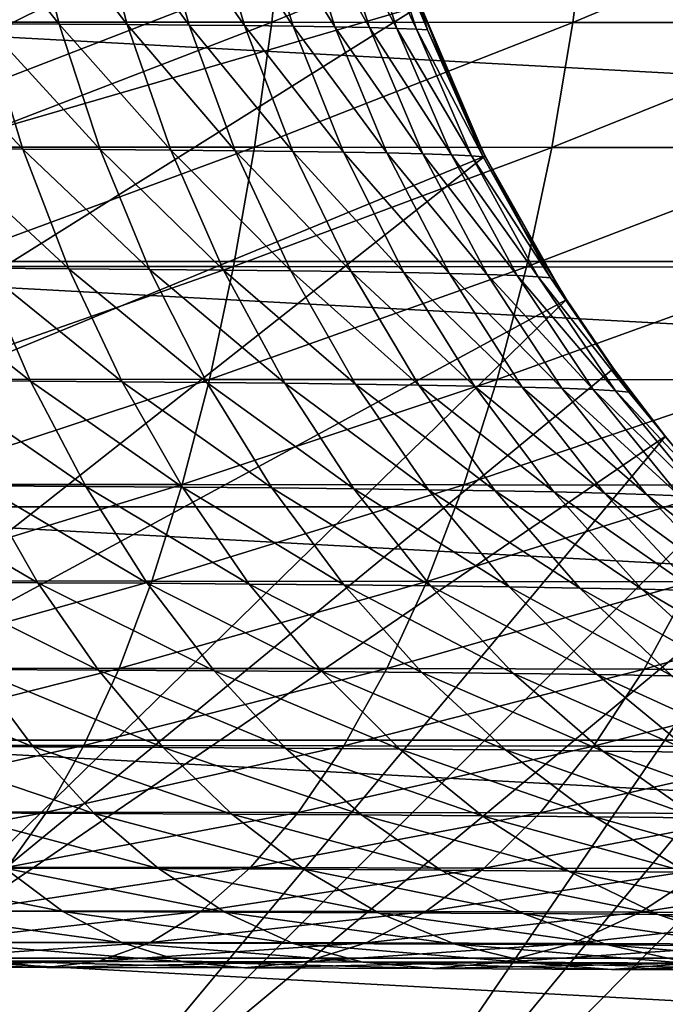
# Model space of a CAD drawing. Header units: metres. Extents: x -237 to 25, y -25 to 25.
# Tile 155 of 165: x -19 to -12, y -16 to -5. Entities that reach past the tile are written whole.
import ezdxf

# ---------------------------------------------------------------- set-up
doc = ezdxf.new("R2010")
doc.units = ezdxf.units.M
doc.layers.add('solid_10481232', color=7, linetype='CONTINUOUS')

msp = doc.modelspace()

# ---------------------------------------------------------------- linework, layer by layer
at = {"layer": 'solid_10481232'}
for points in [[(-24.795708, -5.457944, -145.689651), (-24.060247, -8.106834, -145.689651), (-15.05446, -3.697454, 140.945847)], [(-24.060247, -8.106834, -145.689651), (-14.823242, -4.536539, 140.945114), (-15.05446, -3.697454, 140.945847)], [(-19.352167, -4.185408, 152.294769), (-18.608789, -4.188621, 151.516541), (-18.275906, -5.529097, 151.818237)], [(-19.042759, -5.524855, 152.62001), (-19.352167, -4.185408, 152.294769), (-18.275906, -5.529097, 151.818237)], [(-19.183434, -4.173523, 184.559006), (-19.292192, -5.509167, 184.124802), (-15.9438, -4.174084, 183.622696)], [(-19.292192, -5.509167, 184.124802), (-16.083853, -5.509908, 183.19751), (-15.9438, -4.174084, 183.622696)], [(-18.608789, -4.188621, 151.516541), (-17.927687, -4.192213, 150.687088), (-17.573093, -5.533838, 150.963562)], [(-18.275906, -5.529097, 151.818237), (-18.608789, -4.188621, 151.516541), (-17.573093, -5.533838, 150.963562)], [(-17.927687, -4.192213, 150.687088), (-17.309795, -4.196184, 149.807846), (-16.935379, -5.53908, 150.057587)], [(-17.573093, -5.533838, 150.963562), (-17.927687, -4.192213, 150.687088), (-16.935379, -5.53908, 150.057587)], [(-17.309795, -4.196184, 149.807846), (-16.756895, -4.200533, 148.879578), (-16.364643, -5.544821, 149.101181)], [(-16.935379, -5.53908, 150.057587), (-17.309795, -4.196184, 149.807846), (-16.364643, -5.544821, 149.101181)], [(-16.756895, -4.200533, 148.879578), (-16.270811, -4.205262, 147.902924), (-15.862803, -5.551063, 148.0952)], [(-16.364643, -5.544821, 149.101181), (-16.756895, -4.200533, 148.879578), (-15.862803, -5.551063, 148.0952)], [(-16.270811, -4.205262, 147.902924), (-15.853366, -4.210369, 146.878601), (-15.431778, -5.557804, 147.040466)], [(-15.862803, -5.551063, 148.0952), (-16.270811, -4.205262, 147.902924), (-15.431778, -5.557804, 147.040466)], [(-15.9438, -4.174084, 183.622696), (-16.083853, -5.509908, 183.19751), (-12.806839, -4.175025, 182.464355)], [(-16.083853, -5.509908, 183.19751), (-12.977654, -5.511149, 182.050461), (-12.806839, -4.175025, 182.464355)], [(-15.853366, -4.210369, 146.878601), (-15.506557, -4.215855, 145.807144), (-15.073657, -5.565046, 145.937729)], [(-15.431778, -5.557804, 147.040466), (-15.853366, -4.210369, 146.878601), (-15.073657, -5.565046, 145.937729)], [(-15.506557, -4.215855, 145.807144), (-15.234032, -4.221719, 144.687927), (-14.792128, -5.572788, 144.78653)], [(-15.073657, -5.565046, 145.937729), (-15.506557, -4.215855, 145.807144), (-14.792128, -5.572788, 144.78653)], [(-15.234032, -4.221719, 144.687927), (-15.040338, -4.227963, 143.519608), (-14.59175, -5.581029, 143.58577)], [(-14.792128, -5.572788, 144.78653), (-15.234032, -4.221719, 144.687927), (-14.59175, -5.581029, 143.58577)], [(-15.040338, -4.227963, 143.519608), (-14.930032, -4.234586, 142.300888), (-14.477095, -5.589771, 142.334366)], [(-14.59175, -5.581029, 143.58577), (-15.040338, -4.227963, 143.519608), (-14.477095, -5.589771, 142.334366)], [(-14.477095, -5.589771, 142.334366), (-14.930032, -4.234586, 142.300888), (-14.550455, -5.337821, 141.071518)], [(-12.806839, -4.175025, 182.464355), (-12.977654, -5.511149, 182.050461), (-9.784709, -4.176343, 181.091232)], [(-12.977654, -5.511149, 182.050461), (-9.985538, -5.51289, 180.690857), (-9.784709, -4.176343, 181.091232)], [(-24.060247, -8.106834, -145.689651), (-14.553463, -5.339138, 140.944183), (-14.823242, -4.536539, 140.945114)], [(24.511478, -5.353465, -146), (23.78537, -7.976997, -146), (-24.511305, -5.354273, -146)], [(23.78537, -7.976997, -146), (-23.785091, -7.977859, -146), (-24.511305, -5.354273, -146)], [(-24.060247, -8.106834, -145.689651), (-23.042702, -10.660683, -145.689651), (-14.553463, -5.339138, 140.944183)], [(-23.042702, -10.660683, -145.689651), (-13.885902, -6.891564, 140.942078), (-14.553463, -5.339138, 140.944183)], [(-13.885902, -6.891564, 140.942078), (-14.550455, -5.337821, 141.071518), (-14.553463, -5.339138, 140.944183)], [(-14.477095, -5.589771, 142.334366), (-14.550455, -5.337821, 141.071518), (-14.239843, -6.118575, 141.072067)], [(-13.885902, -6.891564, 140.942078), (-14.239843, -6.118575, 141.072067), (-14.550455, -5.337821, 141.071518)], [(-19.873379, -5.521114, 153.366592), (-19.042759, -5.524855, 152.62001), (-18.649487, -6.817146, 153.033401)], [(-19.511999, -6.81253, 153.807632), (-19.873379, -5.521114, 153.366592), (-18.649487, -6.817146, 153.033401)], [(-19.292192, -5.509167, 184.124802), (-19.430433, -6.797788, 183.572891), (-16.083853, -5.509908, 183.19751)], [(-19.430433, -6.797788, 183.572891), (-16.261866, -6.798703, 182.657074), (-16.083853, -5.509908, 183.19751)], [(-19.042759, -5.524855, 152.62001), (-18.275906, -5.529097, 151.818237), (-17.852795, -6.82238, 152.201721)], [(-18.649487, -6.817146, 153.033401), (-19.042759, -5.524855, 152.62001), (-17.852795, -6.82238, 152.201721)], [(-18.275906, -5.529097, 151.818237), (-17.573093, -5.533838, 150.963562), (-17.122387, -6.82823, 151.314987)], [(-17.852795, -6.82238, 152.201721), (-18.275906, -5.529097, 151.818237), (-17.122387, -6.82823, 151.314987)], [(-17.573093, -5.533838, 150.963562), (-16.935379, -5.53908, 150.057587), (-16.459478, -6.834698, 150.375015)], [(-17.122387, -6.82823, 151.314987), (-17.573093, -5.533838, 150.963562), (-16.459478, -6.834698, 150.375015)], [(-16.935379, -5.53908, 150.057587), (-16.364643, -5.544821, 149.101181), (-15.866071, -6.841783, 149.382858)], [(-16.459478, -6.834698, 150.375015), (-16.935379, -5.53908, 150.057587), (-15.866071, -6.841783, 149.382858)], [(-16.364643, -5.544821, 149.101181), (-15.862803, -5.551063, 148.0952), (-15.344204, -6.849484, 148.339569)], [(-15.866071, -6.841783, 149.382858), (-16.364643, -5.544821, 149.101181), (-15.344204, -6.849484, 148.339569)], [(-16.083853, -5.509908, 183.19751), (-16.261866, -6.798703, 182.657074), (-12.977654, -5.511149, 182.050461)], [(-16.261866, -6.798703, 182.657074), (-13.194769, -6.800234, 181.524368), (-12.977654, -5.511149, 182.050461)], [(-15.862803, -5.551063, 148.0952), (-15.431778, -5.557804, 147.040466), (-14.895919, -6.857802, 147.246216)], [(-15.344204, -6.849484, 148.339569), (-15.862803, -5.551063, 148.0952), (-14.895919, -6.857802, 147.246216)], [(-15.431778, -5.557804, 147.040466), (-15.073657, -5.565046, 145.937729), (-14.52342, -6.866738, 146.103714)], [(-14.895919, -6.857802, 147.246216), (-15.431778, -5.557804, 147.040466), (-14.52342, -6.866738, 146.103714)], [(-15.073657, -5.565046, 145.937729), (-14.792128, -5.572788, 144.78653), (-14.230447, -6.87629, 144.911865)], [(-14.52342, -6.866738, 146.103714), (-15.073657, -5.565046, 145.937729), (-14.230447, -6.87629, 144.911865)], [(-14.792128, -5.572788, 144.78653), (-14.59175, -5.581029, 143.58577), (-14.021574, -6.88646, 143.669876)], [(-14.230447, -6.87629, 144.911865), (-14.792128, -5.572788, 144.78653), (-14.021574, -6.88646, 143.669876)], [(-14.59175, -5.581029, 143.58577), (-14.477095, -5.589771, 142.334366), (-13.901389, -6.897247, 142.376907)], [(-14.021574, -6.88646, 143.669876), (-14.59175, -5.581029, 143.58577), (-13.901389, -6.897247, 142.376907)], [(-12.977654, -5.511149, 182.050461), (-13.194769, -6.800234, 181.524368), (-9.985538, -5.51289, 180.690857)], [(-13.194769, -6.800234, 181.524368), (-10.240803, -6.802382, 180.181946), (-9.985538, -5.51289, 180.690857)], [(-14.477095, -5.589771, 142.334366), (-14.239843, -6.118575, 141.072067), (-13.883026, -6.889932, 141.072693)], [(-13.901389, -6.897247, 142.376907), (-14.477095, -5.589771, 142.334366), (-13.883026, -6.889932, 141.072693)], [(-13.885902, -6.891564, 140.942078), (-13.883026, -6.889932, 141.072693), (-14.239843, -6.118575, 141.072067)], [(-19.430433, -6.797788, 183.572891), (-19.596983, -8.028411, 182.907974), (-16.261866, -6.798703, 182.657074)], [(-19.596983, -8.028411, 182.907974), (-16.476334, -8.029491, 182.005966), (-16.261866, -6.798703, 182.657074)], [(-16.261866, -6.798703, 182.657074), (-16.476334, -8.029491, 182.005966), (-13.194769, -6.800234, 181.524368)], [(-16.476334, -8.029491, 182.005966), (-13.456344, -8.0313, 180.890549), (-13.194769, -6.800234, 181.524368)], [(-13.194769, -6.800234, 181.524368), (-13.456344, -8.0313, 180.890549), (-10.240803, -6.802382, 180.181946)], [(-23.042702, -10.660683, -145.689651), (-21.754999, -13.08955, -145.689651), (-13.885902, -6.891564, 140.942078)], [(-21.754999, -13.08955, -145.689651), (-13.047219, -8.371655, 140.939651), (-13.885902, -6.891564, 140.942078)], [(-19.511999, -6.81253, 153.807632), (-18.649487, -6.817146, 153.033401), (-18.17568, -8.051273, 153.531448)], [(-19.076616, -8.045821, 154.338989), (-19.511999, -6.81253, 153.807632), (-18.17568, -8.051273, 153.531448)], [(-18.649487, -6.817146, 153.033401), (-17.852795, -6.82238, 152.201721), (-17.34304, -8.057455, 152.663712)], [(-18.17568, -8.051273, 153.531448), (-18.649487, -6.817146, 153.033401), (-17.34304, -8.057455, 152.663712)], [(-17.852795, -6.82238, 152.201721), (-17.122387, -6.82823, 151.314987), (-16.579388, -8.064364, 151.738388)], [(-17.34304, -8.057455, 152.663712), (-17.852795, -6.82238, 152.201721), (-16.579388, -8.064364, 151.738388)], [(-17.122387, -6.82823, 151.314987), (-16.459478, -6.834698, 150.375015), (-15.886125, -8.072002, 150.757446)], [(-16.579388, -8.064364, 151.738388), (-17.122387, -6.82823, 151.314987), (-15.886125, -8.072002, 150.757446)], [(-16.459478, -6.834698, 150.375015), (-15.866071, -6.841783, 149.382858), (-15.265402, -8.08037, 149.722214)], [(-15.886125, -8.072002, 150.757446), (-16.459478, -6.834698, 150.375015), (-15.265402, -8.08037, 149.722214)], [(-15.866071, -6.841783, 149.382858), (-15.344204, -6.849484, 148.339569), (-14.719406, -8.089465, 148.634003)], [(-15.265402, -8.08037, 149.722214), (-15.866071, -6.841783, 149.382858), (-14.719406, -8.089465, 148.634003)], [(-15.344204, -6.849484, 148.339569), (-14.895919, -6.857802, 147.246216), (-14.250327, -8.09929, 147.494095)], [(-14.719406, -8.089465, 148.634003), (-15.344204, -6.849484, 148.339569), (-14.250327, -8.09929, 147.494095)], [(-14.895919, -6.857802, 147.246216), (-14.52342, -6.866738, 146.103714), (-13.860507, -8.109843, 146.30368)], [(-14.250327, -8.09929, 147.494095), (-14.895919, -6.857802, 147.246216), (-13.860507, -8.109843, 146.30368)], [(-14.52342, -6.866738, 146.103714), (-14.230447, -6.87629, 144.911865), (-13.553745, -8.121125, 145.062866)], [(-13.860507, -8.109843, 146.30368), (-14.52342, -6.866738, 146.103714), (-13.553745, -8.121125, 145.062866)], [(-14.230447, -6.87629, 144.911865), (-14.021574, -6.88646, 143.669876), (-13.334639, -8.133136, 143.771194)], [(-13.553745, -8.121125, 145.062866), (-14.230447, -6.87629, 144.911865), (-13.334639, -8.133136, 143.771194)], [(-14.021574, -6.88646, 143.669876), (-13.901389, -6.897247, 142.376907), (-13.207792, -8.145875, 142.428177)], [(-13.334639, -8.133136, 143.771194), (-14.021574, -6.88646, 143.669876), (-13.207792, -8.145875, 142.428177)], [(-13.901389, -6.897247, 142.376907), (-13.883026, -6.889932, 141.072693), (-13.484308, -7.64081, 141.073349)], [(-13.207792, -8.145875, 142.428177), (-13.901389, -6.897247, 142.376907), (-13.484308, -7.64081, 141.073349)], [(-13.047219, -8.371655, 140.939651), (-13.883026, -6.889932, 141.072693), (-13.885902, -6.891564, 140.942078)], [(-13.047219, -8.371655, 140.939651), (-13.484308, -7.64081, 141.073349), (-13.883026, -6.889932, 141.072693)], [(-13.456344, -8.0313, 180.890549), (-10.54834, -8.033837, 179.568817), (-10.240803, -6.802382, 180.181946)], [(-13.207792, -8.145875, 142.428177), (-13.484308, -7.64081, 141.073349), (-13.044467, -8.36969, 141.074005)], [(-13.047219, -8.371655, 140.939651), (-13.044467, -8.36969, 141.074005), (-13.484308, -7.64081, 141.073349)], [(23.78537, -7.976997, -146), (22.783834, -10.50605, -146), (-23.785091, -7.977859, -146)], [(22.783834, -10.50605, -146), (-22.783457, -10.506869, -146), (-23.785091, -7.977859, -146)], [(-20.045185, -8.041098, 155.083694), (-19.076616, -8.045821, 154.338989), (-18.571022, -9.210504, 154.956039)], [(-19.586823, -9.205097, 155.736053), (-20.045185, -8.041098, 155.083694), (-18.571022, -9.210504, 154.956039)], [(-19.596983, -8.028411, 182.907974), (-19.790388, -9.190574, 182.135834), (-16.476334, -8.029491, 182.005966)], [(-19.790388, -9.190574, 182.135834), (-16.725386, -9.19181, 181.249863), (-16.476334, -8.029491, 182.005966)], [(-19.076616, -8.045821, 154.338989), (-18.17568, -8.051273, 153.531448), (-17.625465, -9.216745, 154.109818)], [(-18.571022, -9.210504, 154.956039), (-19.076616, -8.045821, 154.338989), (-17.625465, -9.216745, 154.109818)], [(-18.17568, -8.051273, 153.531448), (-17.34304, -8.057455, 152.663712), (-16.751081, -9.223821, 153.200226)], [(-17.625465, -9.216745, 154.109818), (-18.17568, -8.051273, 153.531448), (-16.751081, -9.223821, 153.200226)], [(-17.34304, -8.057455, 152.663712), (-16.579388, -8.064364, 151.738388), (-15.948823, -9.23173, 152.230042)], [(-16.751081, -9.223821, 153.200226), (-17.34304, -8.057455, 152.663712), (-15.948823, -9.23173, 152.230042)], [(-16.476334, -8.029491, 182.005966), (-16.725386, -9.19181, 181.249863), (-13.456344, -8.0313, 180.890549)], [(-16.725386, -9.19181, 181.249863), (-13.7601, -9.19388, 180.15451), (-13.456344, -8.0313, 180.890549)], [(-16.579388, -8.064364, 151.738388), (-15.886125, -8.072002, 150.757446), (-15.22031, -9.240475, 151.201538)], [(-15.948823, -9.23173, 152.230042), (-16.579388, -8.064364, 151.738388), (-15.22031, -9.240475, 151.201538)], [(-15.886125, -8.072002, 150.757446), (-15.265402, -8.08037, 149.722214), (-14.567867, -9.250053, 150.116287)], [(-15.22031, -9.240475, 151.201538), (-15.886125, -8.072002, 150.757446), (-14.567867, -9.250053, 150.116287)], [(-15.265402, -8.08037, 149.722214), (-14.719406, -8.089465, 148.634003), (-13.993854, -9.260466, 148.975906)], [(-14.567867, -9.250053, 150.116287), (-15.265402, -8.08037, 149.722214), (-13.993854, -9.260466, 148.975906)], [(-14.719406, -8.089465, 148.634003), (-14.250327, -8.09929, 147.494095), (-13.500627, -9.271712, 147.781952)], [(-13.993854, -9.260466, 148.975906), (-14.719406, -8.089465, 148.634003), (-13.500627, -9.271712, 147.781952)], [(-14.250327, -8.09929, 147.494095), (-13.860507, -8.109843, 146.30368), (-13.090692, -9.283792, 146.535889)], [(-13.500627, -9.271712, 147.781952), (-14.250327, -8.09929, 147.494095), (-13.090692, -9.283792, 146.535889)], [(-13.860507, -8.109843, 146.30368), (-13.553745, -8.121125, 145.062866), (-12.767918, -9.296708, 145.23822)], [(-13.090692, -9.283792, 146.535889), (-13.860507, -8.109843, 146.30368), (-12.767918, -9.296708, 145.23822)], [(-13.456344, -8.0313, 180.890549), (-13.7601, -9.19388, 180.15451), (-10.54834, -8.033837, 179.568817)], [(-13.7601, -9.19388, 180.15451), (-10.90547, -9.196785, 178.856827), (-10.54834, -8.033837, 179.568817)], [(-13.553745, -8.121125, 145.062866), (-13.334639, -8.133136, 143.771194), (-12.536926, -9.310457, 143.888855)], [(-12.767918, -9.296708, 145.23822), (-13.553745, -8.121125, 145.062866), (-12.536926, -9.310457, 143.888855)], [(-13.334639, -8.133136, 143.771194), (-13.207792, -8.145875, 142.428177), (-12.402345, -9.325041, 142.487717)], [(-12.536926, -9.310457, 143.888855), (-13.334639, -8.133136, 143.771194), (-12.402345, -9.325041, 142.487717)], [(-13.207792, -8.145875, 142.428177), (-13.044467, -8.36969, 141.074005), (-12.559366, -9.081529, 141.074722)], [(-12.402345, -9.325041, 142.487717), (-13.207792, -8.145875, 142.428177), (-12.559366, -9.081529, 141.074722)], [(-21.754999, -13.08955, -145.689651), (-20.212238, -15.364952, -145.689651), (-13.047219, -8.371655, 140.939651)], [(-20.212238, -15.364952, -145.689651), (-12.561985, -9.083634, 140.938385), (-13.047219, -8.371655, 140.939651)], [(-12.561985, -9.083634, 140.938385), (-13.044467, -8.36969, 141.074005), (-13.047219, -8.371655, 140.939651)], [(-12.561985, -9.083634, 140.938385), (-12.559366, -9.081529, 141.074722), (-13.044467, -8.36969, 141.074005)], [(-20.212238, -15.364952, -145.689651), (-12.025955, -9.78231, 140.937164), (-12.561985, -9.083634, 140.938385)], [(-12.025955, -9.78231, 140.937164), (-12.559366, -9.081529, 141.074722), (-12.561985, -9.083634, 140.938385)], [(-12.402345, -9.325041, 142.487717), (-12.559366, -9.081529, 141.074722), (-12.023408, -9.780006, 141.075531)], [(-12.025955, -9.78231, 140.937164), (-12.023408, -9.780006, 141.075531), (-12.559366, -9.081529, 141.074722)], [(-19.790388, -9.190574, 182.135834), (-20.009048, -10.274258, 181.262863), (-16.725386, -9.19181, 181.249863)], [(-20.009048, -10.274258, 181.262863), (-17.006956, -10.27564, 180.395035), (-16.725386, -9.19181, 181.249863)], [(-19.586823, -9.205097, 155.736053), (-18.571022, -9.210504, 154.956039), (-17.999414, -10.296538, 155.653656)], [(-19.068613, -10.290493, 156.473572), (-19.586823, -9.205097, 155.736053), (-17.999414, -10.296538, 155.653656)], [(-18.571022, -9.210504, 154.956039), (-17.625465, -9.216745, 154.109818), (-17.00341, -10.303515, 154.763702)], [(-17.999414, -10.296538, 155.653656), (-18.571022, -9.210504, 154.956039), (-17.00341, -10.303515, 154.763702)], [(-17.625465, -9.216745, 154.109818), (-16.751081, -9.223821, 153.200226), (-16.081831, -10.311425, 153.806778)], [(-17.00341, -10.303515, 154.763702), (-17.625465, -9.216745, 154.109818), (-16.081831, -10.311425, 153.806778)], [(-16.725386, -9.19181, 181.249863), (-17.006956, -10.27564, 180.395035), (-13.7601, -9.19388, 180.15451)], [(-17.006956, -10.27564, 180.395035), (-14.103519, -10.277954, 179.322388), (-13.7601, -9.19388, 180.15451)], [(-16.751081, -9.223821, 153.200226), (-15.948823, -9.23173, 152.230042), (-15.235926, -10.320268, 152.785904)], [(-16.081831, -10.311425, 153.806778), (-16.751081, -9.223821, 153.200226), (-15.235926, -10.320268, 152.785904)], [(-15.948823, -9.23173, 152.230042), (-15.22031, -9.240475, 151.201538), (-14.467561, -10.330043, 151.703613)], [(-15.235926, -10.320268, 152.785904), (-15.948823, -9.23173, 152.230042), (-14.467561, -10.330043, 151.703613)], [(-13.7601, -9.19388, 180.15451), (-14.103519, -10.277954, 179.322388), (-10.90547, -9.196785, 178.856827)], [(-14.103519, -10.277954, 179.322388), (-11.309231, -10.281201, 178.05188), (-10.90547, -9.196785, 178.856827)], [(-15.22031, -9.240475, 151.201538), (-14.567867, -9.250053, 150.116287), (-13.779257, -10.340751, 150.561829)], [(-14.467561, -10.330043, 151.703613), (-15.22031, -9.240475, 151.201538), (-13.779257, -10.340751, 150.561829)], [(-14.567867, -9.250053, 150.116287), (-13.993854, -9.260466, 148.975906), (-13.173566, -10.35239, 149.362457)], [(-13.779257, -10.340751, 150.561829), (-14.567867, -9.250053, 150.116287), (-13.173566, -10.35239, 149.362457)], [(-13.993854, -9.260466, 148.975906), (-13.500627, -9.271712, 147.781952), (-12.653038, -10.364964, 148.107376)], [(-13.173566, -10.35239, 149.362457), (-13.993854, -9.260466, 148.975906), (-12.653038, -10.364964, 148.107376)], [(-13.500627, -9.271712, 147.781952), (-13.090692, -9.283792, 146.535889), (-12.220361, -10.378469, 146.798431)], [(-12.653038, -10.364964, 148.107376), (-13.500627, -9.271712, 147.781952), (-12.220361, -10.378469, 146.798431)], [(-13.090692, -9.283792, 146.535889), (-12.767918, -9.296708, 145.23822), (-11.879485, -10.392906, 145.436478)], [(-12.220361, -10.378469, 146.798431), (-13.090692, -9.283792, 146.535889), (-11.879485, -10.392906, 145.436478)], [(-12.767918, -9.296708, 145.23822), (-12.536926, -9.310457, 143.888855), (-11.635057, -10.408277, 144.021881)], [(-11.879485, -10.392906, 145.436478), (-12.767918, -9.296708, 145.23822), (-11.635057, -10.408277, 144.021881)], [(-12.536926, -9.310457, 143.888855), (-12.402345, -9.325041, 142.487717), (-11.49173, -10.42458, 142.555023)], [(-11.635057, -10.408277, 144.021881), (-12.536926, -9.310457, 143.888855), (-11.49173, -10.42458, 142.555023)], [(-11.49173, -10.42458, 142.555023), (-12.402345, -9.325041, 142.487717), (-12.023408, -9.780006, 141.075531)], [(-20.212238, -15.364952, -145.689651), (-18.432512, -17.460207, -145.689651), (-12.025955, -9.78231, 140.937164)], [(-18.432512, -17.460207, -145.689651), (-11.437198, -10.464656, 140.935944), (-12.025955, -9.78231, 140.937164)], [(-11.437198, -10.464656, 140.935944), (-12.023408, -9.780006, 141.075531), (-12.025955, -9.78231, 140.937164)], [(-20.009048, -10.274258, 181.262863), (-20.251043, -11.270379, 180.296738), (-17.006956, -10.27564, 180.395035)], [(-20.251043, -11.270379, 180.296738), (-17.318577, -11.271895, 179.448975), (-17.006956, -10.27564, 180.395035)], [(-20.209785, -10.28538, 157.220398), (-19.068613, -10.290493, 156.473572), (-18.4951, -11.288189, 157.28981)], [(-19.698305, -11.282581, 158.076309), (-20.209785, -10.28538, 157.220398), (-18.4951, -11.288189, 157.28981)], [(-19.068613, -10.290493, 156.473572), (-17.999414, -10.296538, 155.653656), (-17.366802, -11.29482, 156.42572)], [(-18.4951, -11.288189, 157.28981), (-19.068613, -10.290493, 156.473572), (-17.366802, -11.29482, 156.42572)], [(-17.999414, -10.296538, 155.653656), (-17.00341, -10.303515, 154.763702), (-16.31497, -11.302474, 155.487366)], [(-17.366802, -11.29482, 156.42572), (-17.999414, -10.296538, 155.653656), (-16.31497, -11.302474, 155.487366)], [(-17.006956, -10.27564, 180.395035), (-17.318577, -11.271895, 179.448975), (-14.103519, -10.277954, 179.322388)], [(-17.318577, -11.271895, 179.448975), (-14.483588, -11.274434, 178.401443), (-14.103519, -10.277954, 179.322388)], [(-17.00341, -10.303515, 154.763702), (-16.081831, -10.311425, 153.806778), (-15.341158, -11.311151, 154.478058)], [(-16.31497, -11.302474, 155.487366), (-17.00341, -10.303515, 154.763702), (-15.341158, -11.311151, 154.478058)], [(-16.081831, -10.311425, 153.806778), (-15.235926, -10.320268, 152.785904), (-14.446946, -11.32085, 153.401093)], [(-15.341158, -11.311151, 154.478058), (-16.081831, -10.311425, 153.806778), (-14.446946, -11.32085, 153.401093)], [(-15.235926, -10.320268, 152.785904), (-14.467561, -10.330043, 151.703613), (-13.634477, -11.331573, 152.259293)], [(-14.446946, -11.32085, 153.401093), (-15.235926, -10.320268, 152.785904), (-13.634477, -11.331573, 152.259293)], [(-14.103519, -10.277954, 179.322388), (-14.483588, -11.274434, 178.401443), (-11.309231, -10.281201, 178.05188)], [(-14.483588, -11.274434, 178.401443), (-11.756082, -11.277996, 177.161011), (-11.309231, -10.281201, 178.05188)], [(-14.467561, -10.330043, 151.703613), (-13.779257, -10.340751, 150.561829), (-12.906485, -11.343319, 151.054916)], [(-13.634477, -11.331573, 152.259293), (-14.467561, -10.330043, 151.703613), (-12.906485, -11.343319, 151.054916)], [(-13.779257, -10.340751, 150.561829), (-13.173566, -10.35239, 149.362457), (-12.265736, -11.356088, 149.790253)], [(-12.906485, -11.343319, 151.054916), (-13.779257, -10.340751, 150.561829), (-12.265736, -11.356088, 149.790253)], [(-13.173566, -10.35239, 149.362457), (-12.653038, -10.364964, 148.107376), (-11.714993, -11.36988, 148.467545)], [(-12.265736, -11.356088, 149.790253), (-13.173566, -10.35239, 149.362457), (-11.714993, -11.36988, 148.467545)], [(-12.653038, -10.364964, 148.107376), (-12.220361, -10.378469, 146.798431), (-11.257147, -11.384694, 147.088989)], [(-11.714993, -11.36988, 148.467545), (-12.653038, -10.364964, 148.107376), (-11.257147, -11.384694, 147.088989)], [(-12.220361, -10.378469, 146.798431), (-11.879485, -10.392906, 145.436478), (-10.896238, -11.400532, 145.655884)], [(-11.257147, -11.384694, 147.088989), (-12.220361, -10.378469, 146.798431), (-10.896238, -11.400532, 145.655884)], [(22.783834, -10.50605, -146), (21.510923, -12.911892, -146), (-22.783457, -10.506869, -146)], [(21.510923, -12.911892, -146), (-21.510468, -12.912657, -146), (-22.783457, -10.506869, -146)], [(-18.432512, -17.460207, -145.689651), (-10.801735, -11.119456, 140.934738), (-11.437198, -10.464656, 140.935944)], [(-18.432512, -17.460207, -145.689651), (-16.436682, -19.350758, -145.689651), (-10.801735, -11.119456, 140.934738)], [(-16.436682, -19.350758, -145.689651), (-10.128137, -11.736349, 140.933563), (-10.801735, -11.119456, 140.934738)], [(-20.251043, -11.270379, 180.296738), (-20.51436, -12.170236, 179.245483), (-17.318577, -11.271895, 179.448975)], [(-20.51436, -12.170236, 179.245483), (-17.657652, -12.171873, 178.419556), (-17.318577, -11.271895, 179.448975)], [(-19.698305, -11.282581, 158.076309), (-18.4951, -11.288189, 157.28981), (-17.871058, -12.189468, 158.177963)], [(-19.141764, -12.183413, 159.007629), (-19.698305, -11.282581, 158.076309), (-17.871058, -12.189468, 158.177963)], [(-18.4951, -11.288189, 157.28981), (-17.366802, -11.29482, 156.42572), (-16.678455, -12.196629, 157.265823)], [(-17.871058, -12.189468, 158.177963), (-18.4951, -11.288189, 157.28981), (-16.678455, -12.196629, 157.265823)], [(-17.318577, -11.271895, 179.448975), (-17.657652, -12.171873, 178.419556), (-14.483588, -11.274434, 178.401443)], [(-17.657652, -12.171873, 178.419556), (-14.897142, -12.174615, 177.399368), (-14.483588, -11.274434, 178.401443)], [(-17.366802, -11.29482, 156.42572), (-16.31497, -11.302474, 155.487366), (-15.565873, -12.204893, 156.274796)], [(-16.678455, -12.196629, 157.265823), (-17.366802, -11.29482, 156.42572), (-15.565873, -12.204893, 156.274796)], [(-16.31497, -11.302474, 155.487366), (-15.341158, -11.311151, 154.478058), (-14.535228, -12.214263, 155.208496)], [(-15.565873, -12.204893, 156.274796), (-16.31497, -11.302474, 155.487366), (-14.535228, -12.214263, 155.208496)], [(-15.341158, -11.311151, 154.478058), (-14.446946, -11.32085, 153.401093), (-13.588455, -12.224737, 154.07048)], [(-14.535228, -12.214263, 155.208496), (-15.341158, -11.311151, 154.478058), (-13.588455, -12.224737, 154.07048)], [(-14.483588, -11.274434, 178.401443), (-14.897142, -12.174615, 177.399368), (-11.756082, -11.277996, 177.161011)], [(-14.897142, -12.174615, 177.399368), (-12.242302, -12.178461, 176.191666), (-11.756082, -11.277996, 177.161011)], [(-14.446946, -11.32085, 153.401093), (-13.634477, -11.331573, 152.259293), (-12.727994, -12.236316, 152.863907)], [(-13.588455, -12.224737, 154.07048), (-14.446946, -11.32085, 153.401093), (-12.727994, -12.236316, 152.863907)], [(-13.634477, -11.331573, 152.259293), (-12.906485, -11.343319, 151.054916), (-11.956818, -12.249, 151.591446)], [(-12.727994, -12.236316, 152.863907), (-13.634477, -11.331573, 152.259293), (-11.956818, -12.249, 151.591446)], [(-12.906485, -11.343319, 151.054916), (-12.265736, -11.356088, 149.790253), (-11.277922, -12.262788, 150.255737)], [(-11.956818, -12.249, 151.591446), (-12.906485, -11.343319, 151.054916), (-11.277922, -12.262788, 150.255737)], [(-12.265736, -11.356088, 149.790253), (-11.714993, -11.36988, 148.467545), (-10.694304, -12.27768, 148.859451)], [(-11.277922, -12.262788, 150.255737), (-12.265736, -11.356088, 149.790253), (-10.694304, -12.27768, 148.859451)], [(-11.756082, -11.277996, 177.161011), (-12.242302, -12.178461, 176.191666), (-9.146061, -11.282581, 175.734543)], [(-12.242302, -12.178461, 176.191666), (-9.702603, -12.183413, 174.803223), (-9.146061, -11.282581, 175.734543)], [(-16.436682, -19.350758, -145.689651), (-9.424896, -12.308275, 140.932404), (-10.128137, -11.736349, 140.933563)], [(-20.51436, -12.170236, 179.245483), (-20.796709, -12.966365, 178.11824), (-17.657652, -12.171873, 178.419556)], [(-20.796709, -12.966365, 178.11824), (-18.021238, -12.968109, 177.315735), (-17.657652, -12.171873, 178.419556)], [(-20.488766, -12.178461, 159.751114), (-19.141764, -12.183413, 159.007629), (-18.544989, -12.980403, 160.006287)], [(-19.967398, -12.975128, 160.790543), (-20.488766, -12.178461, 159.751114), (-18.544989, -12.980403, 160.006287)], [(-17.657652, -12.171873, 178.419556), (-18.021238, -12.968109, 177.315735), (-14.897142, -12.174615, 177.399368)], [(-18.021238, -12.968109, 177.315735), (-15.340591, -12.97103, 176.324844), (-14.897142, -12.174615, 177.399368)], [(-14.897142, -12.174615, 177.399368), (-15.340591, -12.97103, 176.324844), (-12.242302, -12.178461, 176.191666)], [(-15.340591, -12.97103, 176.324844), (-12.76367, -12.975128, 175.152237), (-12.242302, -12.178461, 176.191666)], [(-12.242302, -12.178461, 176.191666), (-12.76367, -12.975128, 175.152237), (-9.702603, -12.183413, 174.803223)], [(-19.141764, -12.183413, 159.007629), (-17.871058, -12.189468, 158.177963), (-17.201904, -12.986855, 159.13031)], [(-18.544989, -12.980403, 160.006287), (-19.141764, -12.183413, 159.007629), (-17.201904, -12.986855, 159.13031)], [(-17.871058, -12.189468, 158.177963), (-16.678455, -12.196629, 157.265823), (-15.94035, -12.994483, 158.166641)], [(-17.201904, -12.986855, 159.13031), (-17.871058, -12.189468, 158.177963), (-15.94035, -12.994483, 158.166641)], [(-16.678455, -12.196629, 157.265823), (-15.565873, -12.204893, 156.274796), (-14.762627, -13.003289, 157.119141)], [(-15.94035, -12.994483, 158.166641), (-16.678455, -12.196629, 157.265823), (-14.762627, -13.003289, 157.119141)], [(-15.565873, -12.204893, 156.274796), (-14.535228, -12.214263, 155.208496), (-13.67104, -13.013271, 155.991714)], [(-14.762627, -13.003289, 157.119141), (-15.565873, -12.204893, 156.274796), (-13.67104, -13.013271, 155.991714)], [(-14.535228, -12.214263, 155.208496), (-13.588455, -12.224737, 154.07048), (-12.667905, -13.024431, 154.788254)], [(-13.67104, -13.013271, 155.991714), (-14.535228, -12.214263, 155.208496), (-12.667905, -13.024431, 154.788254)], [(-13.588455, -12.224737, 154.07048), (-12.727994, -12.236316, 152.863907), (-11.755984, -13.036767, 153.512238)], [(-12.667905, -13.024431, 154.788254), (-13.588455, -12.224737, 154.07048), (-11.755984, -13.036767, 153.512238)], [(-12.76367, -12.975128, 175.152237), (-10.299377, -12.980403, 173.804581), (-9.702603, -12.183413, 174.803223)], [(-12.727994, -12.236316, 152.863907), (-11.956818, -12.249, 151.591446), (-10.938501, -13.050281, 152.166763)], [(-11.755984, -13.036767, 153.512238), (-12.727994, -12.236316, 152.863907), (-10.938501, -13.050281, 152.166763)], [(-16.436682, -19.350758, -145.689651), (-14.248144, -21.014441, -145.689651), (-9.424896, -12.308275, 140.932404)], [(-14.248144, -21.014441, -145.689651), (-8.690988, -12.837066, 140.931259), (-9.424896, -12.308275, 140.932404)], [(-14.248144, -21.014441, -145.689651), (-11.89256, -22.431747, -145.689651), (-8.690988, -12.837066, 140.931259)], [(21.510923, -12.911892, -146), (19.991009, -15.160204, -146), (-21.510468, -12.912657, -146)], [(19.991009, -15.160204, -146), (-19.990479, -15.160904, -146), (-21.510468, -12.912657, -146)], [(-20.796709, -12.966365, 178.11824), (-21.095711, -13.651788, 176.92453), (-18.021238, -12.968109, 177.315735)], [(-21.095711, -13.651788, 176.92453), (-18.406267, -13.653625, 176.14682), (-18.021238, -12.968109, 177.315735)], [(-19.967398, -12.975128, 160.790543), (-18.544989, -12.980403, 160.006287), (-17.913023, -13.666568, 161.063812)], [(-19.415285, -13.661015, 161.891266), (-19.967398, -12.975128, 160.790543), (-17.913023, -13.666568, 161.063812)], [(-18.544989, -12.980403, 160.006287), (-17.201904, -12.986855, 159.13031), (-16.49329, -13.673361, 160.138824)], [(-17.913023, -13.666568, 161.063812), (-18.544989, -12.980403, 160.006287), (-16.49329, -13.673361, 160.138824)], [(-18.021238, -12.968109, 177.315735), (-18.406267, -13.653625, 176.14682), (-15.340591, -12.97103, 176.324844)], [(-18.406267, -13.653625, 176.14682), (-15.81019, -13.6567, 175.186966), (-15.340591, -12.97103, 176.324844)], [(-17.201904, -12.986855, 159.13031), (-15.94035, -12.994483, 158.166641), (-15.158717, -13.681393, 159.120575)], [(-16.49329, -13.673361, 160.138824), (-17.201904, -12.986855, 159.13031), (-15.158717, -13.681393, 159.120575)], [(-15.340591, -12.97103, 176.324844), (-15.81019, -13.6567, 175.186966), (-12.76367, -12.975128, 175.152237)], [(-15.81019, -13.6567, 175.186966), (-13.315783, -13.661015, 174.051514), (-12.76367, -12.975128, 175.152237)], [(-12.76367, -12.975128, 175.152237), (-13.315783, -13.661015, 174.051514), (-10.299377, -12.980403, 173.804581)], [(-13.315783, -13.661015, 174.051514), (-10.931343, -13.666568, 172.74704), (-10.299377, -12.980403, 173.804581)], [(-15.94035, -12.994483, 158.166641), (-14.762627, -13.003289, 157.119141), (-13.912013, -13.690664, 158.013275)], [(-15.158717, -13.681393, 159.120575), (-15.94035, -12.994483, 158.166641), (-13.912013, -13.690664, 158.013275)], [(-14.762627, -13.003289, 157.119141), (-13.67104, -13.013271, 155.991714), (-12.75589, -13.701175, 156.821136)], [(-13.912013, -13.690664, 158.013275), (-14.762627, -13.003289, 157.119141), (-12.75589, -13.701175, 156.821136)], [(-13.67104, -13.013271, 155.991714), (-12.667905, -13.024431, 154.788254), (-11.693071, -13.712924, 155.548355)], [(-12.75589, -13.701175, 156.821136), (-13.67104, -13.013271, 155.991714), (-11.693071, -13.712924, 155.548355)], [(-12.667905, -13.024431, 154.788254), (-11.755984, -13.036767, 153.512238), (-10.726656, -13.725912, 154.198807)], [(-11.693071, -13.712924, 155.548355), (-12.667905, -13.024431, 154.788254), (-10.726656, -13.725912, 154.198807)], [(-21.095711, -13.651788, 176.92453), (-21.408802, -14.220782, 175.674561), (-18.406267, -13.653625, 176.14682)], [(-21.408802, -14.220782, 175.674561), (-18.809437, -14.222695, 174.922821), (-18.406267, -13.653625, 176.14682)], [(-19.415285, -13.661015, 161.891266), (-17.913023, -13.666568, 161.063812), (-17.251276, -14.236178, 162.171188)], [(-18.837154, -14.230393, 163.043854), (-19.415285, -13.661015, 161.891266), (-17.251276, -14.236178, 162.171188)], [(-18.406267, -13.653625, 176.14682), (-18.809437, -14.222695, 174.922821), (-15.81019, -13.6567, 175.186966)], [(-18.809437, -14.222695, 174.922821), (-16.301918, -14.225899, 173.995453), (-15.81019, -13.6567, 175.186966)], [(-17.913023, -13.666568, 161.063812), (-16.49329, -13.673361, 160.138824), (-15.751286, -14.243255, 161.19487)], [(-17.251276, -14.236178, 162.171188), (-17.913023, -13.666568, 161.063812), (-15.751286, -14.243255, 161.19487)], [(-16.49329, -13.673361, 160.138824), (-15.158717, -13.681393, 159.120575), (-14.340252, -14.251621, 160.119476)], [(-15.751286, -14.243255, 161.19487), (-16.49329, -13.673361, 160.138824), (-14.340252, -14.251621, 160.119476)], [(-15.81019, -13.6567, 175.186966), (-16.301918, -14.225899, 173.995453), (-13.315783, -13.661015, 174.051514)], [(-16.301918, -14.225899, 173.995453), (-13.893914, -14.230393, 172.898926), (-13.315783, -13.661015, 174.051514)], [(-15.158717, -13.681393, 159.120575), (-13.912013, -13.690664, 158.013275), (-13.021316, -14.261279, 158.949554)], [(-14.340252, -14.251621, 160.119476), (-15.158717, -13.681393, 159.120575), (-13.021316, -14.261279, 158.949554)], [(-13.912013, -13.690664, 158.013275), (-12.75589, -13.701175, 156.821136), (-11.797614, -14.272227, 157.689636)], [(-13.021316, -14.261279, 158.949554), (-13.912013, -13.690664, 158.013275), (-11.797614, -14.272227, 157.689636)], [(-13.315783, -13.661015, 174.051514), (-13.893914, -14.230393, 172.898926), (-10.931343, -13.666568, 172.74704)], [(-13.893914, -14.230393, 172.898926), (-11.593089, -14.236178, 171.639664), (-10.931343, -13.666568, 172.74704)], [(-12.75589, -13.701175, 156.821136), (-11.693071, -13.712924, 155.548355), (-10.672298, -14.284466, 156.344269)], [(-11.797614, -14.272227, 157.689636), (-12.75589, -13.701175, 156.821136), (-10.672298, -14.284466, 156.344269)], [(-20.506388, -14.225899, 163.807648), (-18.837154, -14.230393, 163.043854), (-18.237947, -14.67837, 164.238464)], [(-19.996731, -14.673735, 165.042587), (-20.506388, -14.225899, 163.807648), (-18.237947, -14.67837, 164.238464)], [(-18.809437, -14.222695, 174.922821), (-19.227308, -14.67043, 173.65419), (-16.301918, -14.225899, 173.995453)], [(-19.227308, -14.67043, 173.65419), (-16.811575, -14.673735, 172.760513), (-16.301918, -14.225899, 173.995453)], [(-18.837154, -14.230393, 163.043854), (-17.251276, -14.236178, 162.171188), (-16.565405, -14.684338, 163.318939)], [(-18.237947, -14.67837, 164.238464), (-18.837154, -14.230393, 163.043854), (-16.565405, -14.684338, 163.318939)], [(-17.251276, -14.236178, 162.171188), (-15.751286, -14.243255, 161.19487), (-14.982227, -14.691636, 162.289398)], [(-16.565405, -14.684338, 163.318939), (-17.251276, -14.236178, 162.171188), (-14.982227, -14.691636, 162.289398)], [(-16.301918, -14.225899, 173.995453), (-16.811575, -14.673735, 172.760513), (-13.893914, -14.230393, 172.898926)], [(-16.811575, -14.673735, 172.760513), (-14.493122, -14.67837, 171.704315), (-13.893914, -14.230393, 172.898926)], [(-15.751286, -14.243255, 161.19487), (-14.340252, -14.251621, 160.119476), (-13.491946, -14.700267, 161.154785)], [(-14.982227, -14.691636, 162.289398), (-15.751286, -14.243255, 161.19487), (-13.491946, -14.700267, 161.154785)], [(-13.893914, -14.230393, 172.898926), (-14.493122, -14.67837, 171.704315), (-11.593089, -14.236178, 171.639664)], [(-14.493122, -14.67837, 171.704315), (-12.278962, -14.684338, 170.491913), (-11.593089, -14.236178, 171.639664)], [(-14.340252, -14.251621, 160.119476), (-13.021316, -14.261279, 158.949554), (-12.098145, -14.710228, 159.919952)], [(-13.491946, -14.700267, 161.154785), (-14.340252, -14.251621, 160.119476), (-12.098145, -14.710228, 159.919952)], [(-13.021316, -14.261279, 158.949554), (-11.797614, -14.272227, 157.689636), (-10.804402, -14.721521, 158.589813)], [(-12.098145, -14.710228, 159.919952), (-13.021316, -14.261279, 158.949554), (-10.804402, -14.721521, 158.589813)], [(-11.593089, -14.236178, 171.639664), (-12.278962, -14.684338, 170.491913), (-9.406849, -14.243255, 170.224396)], [(-12.278962, -14.684338, 170.491913), (-10.175907, -14.691636, 169.129852), (-9.406849, -14.243255, 170.224396)], [(-19.996731, -14.673735, 165.042587), (-18.237947, -14.67837, 164.238464), (-17.622749, -15.00106, 165.464951)], [(-19.473476, -14.996323, 166.310486), (-19.996731, -14.673735, 165.042587), (-17.622749, -15.00106, 165.464951)], [(-19.227308, -14.67043, 173.65419), (-19.656328, -14.992946, 172.351715), (-16.811575, -14.673735, 172.760513)], [(-19.656328, -14.992946, 172.351715), (-17.334831, -14.996323, 171.492615), (-16.811575, -14.673735, 172.760513)], [(-18.237947, -14.67837, 164.238464), (-16.565405, -14.684338, 163.318939), (-15.86123, -15.007159, 164.497314)], [(-17.622749, -15.00106, 165.464951), (-18.237947, -14.67837, 164.238464), (-15.86123, -15.007159, 164.497314)], [(-16.811575, -14.673735, 172.760513), (-17.334831, -14.996323, 171.492615), (-14.493122, -14.67837, 171.704315)], [(-17.334831, -14.996323, 171.492615), (-15.10832, -15.00106, 170.477829), (-14.493122, -14.67837, 171.704315)], [(-16.565405, -14.684338, 163.318939), (-14.982227, -14.691636, 162.289398), (-14.192648, -15.014618, 163.413147)], [(-15.86123, -15.007159, 164.497314), (-16.565405, -14.684338, 163.318939), (-14.192648, -15.014618, 163.413147)], [(-14.493122, -14.67837, 171.704315), (-15.10832, -15.00106, 170.477829), (-12.278962, -14.684338, 170.491913)], [(-15.10832, -15.00106, 170.477829), (-12.983136, -15.007159, 169.313553), (-12.278962, -14.684338, 170.491913)], [(-14.982227, -14.691636, 162.289398), (-13.491946, -14.700267, 161.154785), (-12.621005, -15.023438, 162.217728)], [(-14.192648, -15.014618, 163.413147), (-14.982227, -14.691636, 162.289398), (-12.621005, -15.023438, 162.217728)], [(-13.491946, -14.700267, 161.154785), (-12.098145, -14.710228, 159.919952), (-11.150339, -15.033619, 160.91626)], [(-12.621005, -15.023438, 162.217728), (-13.491946, -14.700267, 161.154785), (-11.150339, -15.033619, 160.91626)], [(-12.278962, -14.684338, 170.491913), (-12.983136, -15.007159, 169.313553), (-10.175907, -14.691636, 169.129852)], [(-12.983136, -15.007159, 169.313553), (-10.965487, -15.014618, 168.006104), (-10.175907, -14.691636, 169.129852)], [(-12.098145, -14.710228, 159.919952), (-10.804402, -14.721521, 158.589813), (-9.784687, -15.045159, 159.513992)], [(-11.150339, -15.033619, 160.91626), (-12.098145, -14.710228, 159.919952), (-9.784687, -15.045159, 159.513992)], [(-19.656328, -14.992946, 172.351715), (-20.092819, -15.18765, 171.02655), (-17.334831, -14.996323, 171.492615)], [(-20.092819, -15.18765, 171.02655), (-17.867197, -15.191071, 170.202652), (-17.334831, -14.996323, 171.492615)], [(-19.473476, -14.996323, 166.310486), (-17.622749, -15.00106, 165.464951), (-16.99684, -15.19587, 166.712784)], [(-18.941109, -15.191071, 167.600464), (-19.473476, -14.996323, 166.310486), (-16.99684, -15.19587, 166.712784)], [(-17.334831, -14.996323, 171.492615), (-17.867197, -15.191071, 170.202652), (-15.10832, -15.00106, 170.477829)], [(-17.867197, -15.191071, 170.202652), (-15.73423, -15.19587, 169.22998), (-15.10832, -15.00106, 170.477829)], [(-17.622749, -15.00106, 165.464951), (-15.86123, -15.007159, 164.497314), (-15.144794, -15.202047, 165.696198)], [(-16.99684, -15.19587, 166.712784), (-17.622749, -15.00106, 165.464951), (-15.144794, -15.202047, 165.696198)], [(-15.86123, -15.007159, 164.497314), (-14.192648, -15.014618, 163.413147), (-13.389319, -15.209604, 164.556458)], [(-15.144794, -15.202047, 165.696198), (-15.86123, -15.007159, 164.497314), (-13.389319, -15.209604, 164.556458)], [(-15.10832, -15.00106, 170.477829), (-15.73423, -15.19587, 169.22998), (-12.983136, -15.007159, 169.313553)], [(-15.73423, -15.19587, 169.22998), (-13.699573, -15.202047, 168.114655), (-12.983136, -15.007159, 169.313553)], [(-14.192648, -15.014618, 163.413147), (-12.621005, -15.023438, 162.217728), (-11.734898, -15.218538, 163.299164)], [(-13.389319, -15.209604, 164.556458), (-14.192648, -15.014618, 163.413147), (-11.734898, -15.218538, 163.299164)], [(-12.983136, -15.007159, 169.313553), (-13.699573, -15.202047, 168.114655), (-10.965487, -15.014618, 168.006104)], [(-13.699573, -15.202047, 168.114655), (-11.768815, -15.209604, 166.862793), (-10.965487, -15.014618, 168.006104)], [(-12.621005, -15.023438, 162.217728), (-11.150339, -15.033619, 160.91626), (-10.186029, -15.228851, 161.929916)], [(-11.734898, -15.218538, 163.299164), (-12.621005, -15.023438, 162.217728), (-10.186029, -15.228851, 161.929916)], [(-20.973326, -15.18765, 168.353394), (-18.941109, -15.191071, 167.600464), (-18.404154, -15.256078, 168.90155)], [(-20.533073, -15.252642, 169.689972), (-20.973326, -15.18765, 168.353394), (-18.404154, -15.256078, 168.90155)], [(-20.092819, -15.18765, 171.02655), (-20.533073, -15.252642, 169.689972), (-17.867197, -15.191071, 170.202652)], [(-20.533073, -15.252642, 169.689972), (-18.404154, -15.256078, 168.90155), (-17.867197, -15.191071, 170.202652)], [(19.991009, -15.160204, -146), (18.22834, -17.238207, -146), (-19.990479, -15.160904, -146)], [(18.22834, -17.238207, -146), (-18.22773, -17.23885, -146), (-19.990479, -15.160904, -146)], [(-18.715261, -16.851297, -145.984756), (-19.990479, -15.160904, -146), (-18.22773, -17.23885, -146)], [(-18.941109, -15.191071, 167.600464), (-16.99684, -15.19587, 166.712784), (-16.365534, -15.260898, 167.97139)], [(-18.404154, -15.256078, 168.90155), (-18.941109, -15.191071, 167.600464), (-16.365534, -15.260898, 167.97139)], [(-17.867197, -15.191071, 170.202652), (-18.404154, -15.256078, 168.90155), (-15.73423, -15.19587, 169.22998)], [(-18.404154, -15.256078, 168.90155), (-16.365534, -15.260898, 167.97139), (-15.73423, -15.19587, 169.22998)], [(-16.99684, -15.19587, 166.712784), (-15.144794, -15.202047, 165.696198), (-14.422183, -15.267101, 166.905426)], [(-16.365534, -15.260898, 167.97139), (-16.99684, -15.19587, 166.712784), (-14.422183, -15.267101, 166.905426)], [(-15.73423, -15.19587, 169.22998), (-16.365534, -15.260898, 167.97139), (-13.699573, -15.202047, 168.114655)], [(-16.365534, -15.260898, 167.97139), (-14.422183, -15.267101, 166.905426), (-13.699573, -15.202047, 168.114655)], [(-15.144794, -15.202047, 165.696198), (-13.389319, -15.209604, 164.556458), (-12.579067, -15.27469, 165.709625)], [(-14.422183, -15.267101, 166.905426), (-15.144794, -15.202047, 165.696198), (-12.579067, -15.27469, 165.709625)], [(-13.699573, -15.202047, 168.114655), (-14.422183, -15.267101, 166.905426), (-11.768815, -15.209604, 166.862793)], [(-14.422183, -15.267101, 166.905426), (-12.579067, -15.27469, 165.709625), (-11.768815, -15.209604, 166.862793)], [(-13.389319, -15.209604, 164.556458), (-11.734898, -15.218538, 163.299164), (-10.841153, -15.283663, 164.389938)], [(-12.579067, -15.27469, 165.709625), (-13.389319, -15.209604, 164.556458), (-10.841153, -15.283663, 164.389938)], [(-11.768815, -15.209604, 166.862793), (-12.579067, -15.27469, 165.709625), (-9.947409, -15.218538, 165.480698)], [(-12.579067, -15.27469, 165.709625), (-10.841153, -15.283663, 164.389938), (-9.947409, -15.218538, 165.480698)], [(-18.858963, -16.980686, -145.784805), (-18.432512, -17.460207, -145.689651), (-20.212238, -15.364952, -145.689651)]]:
    msp.add_3dface(points, dxfattribs=at)

doc.saveas('drawing.dxf')
